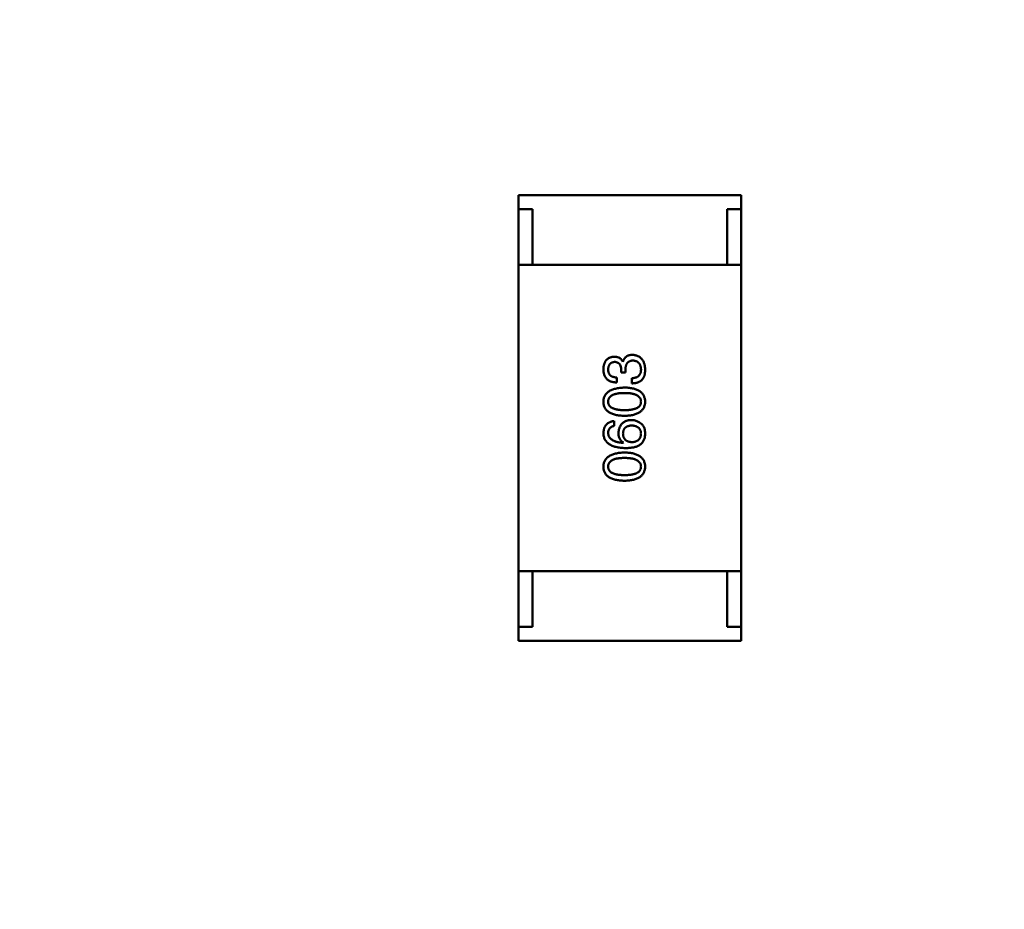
# Model space of a CAD drawing. Header units: millimetres. Extents: x 37 to 395, y 164 to 266.
# Tile 13 of 47: x 336.16 to 339.7, y 207.12 to 210.32. Entities that reach past the tile are written whole.
import ezdxf

# ---------------------------------------------------------------- set-up
doc = ezdxf.new("R2010")
doc.units = ezdxf.units.MM
doc.header["$LTSCALE"] = 0.75
doc.layers.add('Visible', color=7, linetype='Continuous', lineweight=50)
doc.layers.add('尺寸标注', color=3, linetype='Continuous', lineweight=25)
doc.styles.get("Standard").update_dxf_attribs({"font": 'arial.ttf'})
doc.dimstyles.new('Dim-ISO-25', dxfattribs={"dimtxt": 3.5, "dimasz": 3.5, "dimexe": 2.1, "dimexo": 2.1, "dimgap": 1.4, "dimtad": 1, "dimzin": 12, "dimdsep": 46, "dimtxsty": 'Standard', "dimcen": 0, "dimazin": 3, "dimtp": 0.1, "dimtm": 0.1, "dimtfac": 0.714286, "dimtmove": 0, "dimatfit": 3, "dimfxl": 1, "dimtzin": 12, "dimarcsym": 0})

# ---------------------------------------------------------------- blocks, each defined once
blk = doc.blocks.new('*D20')
at = {"layer": 'Defpoints', "color": 0, "transparency": 16777216}
for p in [(318.6376, 220.4329), (358.784, 187.735), (392.6929, 187.735)]:
    blk.add_point(p, dxfattribs=at)
at = {"layer": '尺寸标注', "color": 0, "lineweight": -2, "transparency": 16777216}
for p, q in [((320.7376, 220.4329), (394.7929, 220.4329)), ((392.6929, 216.9329), (392.6929, 191.235)), ((360.884, 187.735), (394.7929, 187.735))]:
    blk.add_line(p, q, dxfattribs=at)
at = {"layer": '尺寸标注', "color": 0, "transparency": 16777216}
for points in [[(392.1096, 216.9329), (393.2763, 216.9329), (392.6929, 220.4329)], [(392.1096, 191.235), (393.2763, 191.235), (392.6929, 187.735)]]:
    blk.add_solid(points, dxfattribs=at)
at = {"layer": '尺寸标注', "color": 0, "transparency": 16777216, "insert": (390.0156, 204.0839), "char_height": 2.5, "attachment_point": 5, "rotation": 90}
blk.add_mtext('32.7', dxfattribs=at)

msp = doc.modelspace()

# ---------------------------------------------------------------- linework, layer by layer
at = {"layer": 'Visible'}
for p, q in [((337.9559, 209.6892), (338.7559, 209.6892)), ((337.9559, 209.6392), (337.9559, 209.6892)), ((338.7559, 209.6392), (338.7559, 209.6892)), ((338.0059, 209.6392), (337.9559, 209.6392)), ((337.9559, 209.4392), (337.9559, 209.6392)), ((338.0059, 209.4392), (338.0059, 209.6392)), ((338.7059, 209.6392), (338.7059, 209.4392)), ((338.7559, 209.6392), (338.7059, 209.6392)), ((338.7559, 209.4392), (338.7559, 209.6392)), ((338.7559, 209.4392), (337.9559, 209.4392)), ((337.9559, 208.3392), (337.9559, 209.4392)), ((338.0059, 209.4392), (338.7059, 209.4392)), ((338.7559, 209.4392), (338.7559, 208.3392)), ((338.3312, 209.091), (338.3304, 209.091)), ((338.3247, 209.0623), (338.3247, 209.0525)), ((338.3247, 209.0525), (338.3403, 209.0525)), ((338.3403, 209.0525), (338.3403, 209.0615)), ((338.3091, 209.0164), (338.3091, 209.0344)), ((338.3632, 209.032), (338.3632, 209.0131)), ((338.3001, 208.8603), (338.3001, 208.8783)), ((338.3329, 208.8005), (338.3321, 208.7996)), ((338.7559, 208.3392), (337.9559, 208.3392)), ((337.9559, 208.3392), (337.9559, 208.1392)), ((338.0059, 208.3392), (338.7059, 208.3392)), ((338.0059, 208.3392), (338.0059, 208.1392)), ((338.7059, 208.1392), (338.7059, 208.3392)), ((338.7559, 208.3392), (338.7559, 208.1392)), ((337.9559, 208.1392), (337.9559, 208.0892)), ((338.0059, 208.1392), (337.9559, 208.1392)), ((338.7559, 208.1392), (338.7059, 208.1392)), ((338.7559, 208.1392), (338.7559, 208.0892)), ((337.9559, 208.0892), (338.7559, 208.0892))]:
    msp.add_line(p, q, dxfattribs=at)
msp.add_arc((338.3622, 208.8297), 0.0519, 45.691, 90.7052, dxfattribs=at)
for points, knots in [([(338.3648, 209.1156), (338.3638, 209.1156), (338.3617, 209.1155), (338.3586, 209.1152), (338.3557, 209.1148), (338.3529, 209.1141), (338.3503, 209.1132), (338.3478, 209.1122), (338.3455, 209.1109), (338.3433, 209.1095), (338.3413, 209.1078), (338.3394, 209.106), (338.3377, 209.104), (338.336, 209.1017), (338.3346, 209.0993), (338.3333, 209.0967), (338.3322, 209.0939), (338.3316, 209.092), (338.3312, 209.091)], [0, 0, 0, 0, 0.071215, 0.138707, 0.20396, 0.266995, 0.327734, 0.387609, 0.445602, 0.503345, 0.561136, 0.618597, 0.677672, 0.738255, 0.799989, 0.863961, 0.930555, 1, 1, 1, 1]), ([(338.4107, 209.0623), (338.4106, 209.0644), (338.4105, 209.0684), (338.4098, 209.0742), (338.4087, 209.0796), (338.4073, 209.0846), (338.4057, 209.0893), (338.4036, 209.0936), (338.4012, 209.0975), (338.3985, 209.1011), (338.3955, 209.1042), (338.3921, 209.107), (338.3884, 209.1094), (338.3843, 209.1114), (338.3799, 209.1131), (338.3752, 209.1143), (338.3701, 209.1152), (338.3666, 209.1154), (338.3648, 209.1156)], [0, 0, 0, 0, 0.078078, 0.151942, 0.221594, 0.28726, 0.350176, 0.409768, 0.467648, 0.523784, 0.578904, 0.634014, 0.689819, 0.746826, 0.805875, 0.867063, 0.931764, 1, 1, 1, 1]), ([(338.2993, 209.109), (338.2978, 209.1089), (338.2949, 209.1086), (338.2906, 209.1078), (338.2867, 209.1068), (338.283, 209.1054), (338.2796, 209.1036), (338.2765, 209.1016), (338.2737, 209.0992), (338.2711, 209.0965), (338.2688, 209.0936), (338.2669, 209.0902), (338.2651, 209.0866), (338.2637, 209.0827), (338.2625, 209.0784), (338.2617, 209.0739), (338.261, 209.069), (338.2608, 209.0657), (338.2607, 209.0639)], [0, 0, 0, 0, 0.067521, 0.132139, 0.193339, 0.252064, 0.309083, 0.364848, 0.420021, 0.475612, 0.532002, 0.589602, 0.649896, 0.712634, 0.778603, 0.848416, 0.922155, 1, 1, 1, 1]), ([(338.278, 209.0631), (338.278, 209.0642), (338.2781, 209.0662), (338.2785, 209.0691), (338.279, 209.0718), (338.2796, 209.0743), (338.2805, 209.0767), (338.2815, 209.0788), (338.2827, 209.0808), (338.2841, 209.0826), (338.2856, 209.0842), (338.2873, 209.0856), (338.2891, 209.0869), (338.2912, 209.0879), (338.2934, 209.0888), (338.2957, 209.0894), (338.2983, 209.0899), (338.3, 209.0901), (338.3009, 209.0902)], [0, 0, 0, 0, 0.078051, 0.151197, 0.220412, 0.286742, 0.34933, 0.409464, 0.467368, 0.52298, 0.578639, 0.633998, 0.690142, 0.746855, 0.805868, 0.867776, 0.932345, 1, 1, 1, 1]), ([(338.3304, 209.091), (338.3297, 209.0924), (338.3283, 209.0952), (338.3255, 209.0989), (338.3223, 209.1021), (338.3186, 209.1047), (338.3144, 209.1066), (338.3098, 209.108), (338.3047, 209.1089), (338.3011, 209.109), (338.2993, 209.109)], [0, 0, 0, 0, 0.125227, 0.244792, 0.361427, 0.478215, 0.59667, 0.722058, 0.856314, 1, 1, 1, 1]), ([(338.3009, 209.0902), (338.3027, 209.0901), (338.3046, 209.0899), (338.3094, 209.0889), (338.3113, 209.0881), (338.3141, 209.0866), (338.3163, 209.0852), (338.3202, 209.0806), (338.3214, 209.0782), (338.3243, 209.071), (338.3246, 209.0648), (338.3247, 209.0623)], [0.000001, 0.000001, 0.000001, 0.000001, 0.000529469, 0.000529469, 0.001127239, 0.001127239, 0.001835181, 0.001835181, 0.002488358, 0.002488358, 0.00458577, 0.00458577, 0.00458577, 0.00458577]), ([(338.3403, 209.0615), (338.3403, 209.0628), (338.3403, 209.0655), (338.3406, 209.0693), (338.3411, 209.0728), (338.3419, 209.0761), (338.3428, 209.0792), (338.344, 209.082), (338.3454, 209.0844), (338.347, 209.0867), (338.3488, 209.0887), (338.3508, 209.0904), (338.353, 209.0919), (338.3555, 209.0931), (338.3581, 209.094), (338.361, 209.0946), (338.3641, 209.095), (338.3662, 209.0951), (338.3673, 209.0951)], [0, 0, 0, 0, 0.082495, 0.159728, 0.232496, 0.300725, 0.365163, 0.425859, 0.483728, 0.538892, 0.592921, 0.646195, 0.699968, 0.754746, 0.811387, 0.870806, 0.933482, 1, 1, 1, 1]), ([(338.3673, 209.0951), (338.3684, 209.095), (338.3705, 209.0948), (338.3736, 209.0943), (338.3765, 209.0935), (338.3792, 209.0925), (338.3817, 209.0913), (338.3841, 209.0899), (338.3861, 209.0882), (338.3881, 209.0863), (338.3898, 209.0842), (338.3912, 209.0818), (338.3926, 209.0792), (338.3936, 209.0764), (338.3945, 209.0734), (338.3952, 209.0702), (338.3957, 209.0667), (338.3959, 209.0643), (338.396, 209.0631)], [0, 0, 0, 0, 0.068514, 0.133941, 0.195994, 0.255362, 0.312994, 0.369441, 0.424687, 0.480522, 0.537148, 0.594801, 0.654411, 0.716817, 0.781981, 0.850498, 0.923306, 1, 1, 1, 1]), ([(338.2607, 209.0639), (338.2608, 209.0621), (338.2609, 209.0584), (338.2616, 209.0531), (338.2626, 209.0481), (338.264, 209.0435), (338.2657, 209.0392), (338.2678, 209.0353), (338.2703, 209.0318), (338.2732, 209.0286), (338.2764, 209.0258), (338.28, 209.0234), (338.284, 209.0213), (338.2883, 209.0196), (338.293, 209.0182), (338.298, 209.0172), (338.3035, 209.0166), (338.3072, 209.0165), (338.3091, 209.0164)], [0, 0, 0, 0, 0.073232, 0.142595, 0.207997, 0.270074, 0.329156, 0.386529, 0.441846, 0.496976, 0.551877, 0.607941, 0.665637, 0.725446, 0.788542, 0.855101, 0.925196, 1, 1, 1, 1]), ([(338.3091, 209.0344), (338.3078, 209.0345), (338.3054, 209.0346), (338.3019, 209.035), (338.2986, 209.0356), (338.2955, 209.0365), (338.2927, 209.0375), (338.2901, 209.0388), (338.2878, 209.0403), (338.2857, 209.042), (338.2839, 209.0439), (338.2823, 209.046), (338.2809, 209.0483), (338.2798, 209.0509), (338.279, 209.0537), (338.2784, 209.0566), (338.278, 209.0598), (338.278, 209.062), (338.278, 209.0631)], [0, 0, 0, 0, 0.078134, 0.15164, 0.221358, 0.286689, 0.348614, 0.407697, 0.464247, 0.520153, 0.574432, 0.629291, 0.684538, 0.742032, 0.801329, 0.863637, 0.930123, 1, 1, 1, 1]), ([(338.396, 209.0631), (338.396, 209.0619), (338.3959, 209.0595), (338.3955, 209.0561), (338.3949, 209.0528), (338.394, 209.0498), (338.3929, 209.047), (338.3914, 209.0445), (338.3897, 209.0422), (338.3878, 209.0401), (338.3856, 209.0383), (338.3832, 209.0367), (338.3805, 209.0353), (338.3775, 209.0342), (338.3743, 209.0332), (338.3708, 209.0326), (338.3671, 209.0321), (338.3645, 209.032), (338.3632, 209.032)], [0, 0, 0, 0, 0.071272, 0.13882, 0.201858, 0.262757, 0.320043, 0.376709, 0.431462, 0.486034, 0.541209, 0.597703, 0.65589, 0.717768, 0.782056, 0.850407, 0.92277, 1, 1, 1, 1]), ([(338.4058, 209.0352), (338.4062, 209.0361), (338.407, 209.0379), (338.408, 209.0407), (338.4089, 209.0437), (338.4095, 209.047), (338.4101, 209.0505), (338.4105, 209.0542), (338.4107, 209.0582), (338.4107, 209.0609), (338.4107, 209.0623)], [0, 0, 0, 0, 0.101955, 0.208983, 0.322698, 0.44339, 0.570851, 0.70629, 0.84885, 1, 1, 1, 1]), ([(338.3632, 209.0131), (338.3645, 209.0132), (338.3672, 209.0133), (338.371, 209.0136), (338.3746, 209.0141), (338.3781, 209.0148), (338.3814, 209.0156), (338.3845, 209.0166), (338.3875, 209.0177), (338.3902, 209.019), (338.3928, 209.0205), (338.3952, 209.0221), (338.3975, 209.0239), (338.3995, 209.0258), (338.4014, 209.0279), (338.403, 209.0302), (338.4046, 209.0326), (338.4054, 209.0344), (338.4058, 209.0352)], [0, 0, 0, 0, 0.078937, 0.154495, 0.226898, 0.296844, 0.363348, 0.427781, 0.48946, 0.549586, 0.607902, 0.664733, 0.720805, 0.776157, 0.831175, 0.886736, 0.943094, 1, 1, 1, 1]), ([(338.337, 208.9982), (338.334, 208.998), (338.3281, 208.9978), (338.3196, 208.9969), (338.3117, 208.9957), (338.3044, 208.9942), (338.2976, 208.9923), (338.2914, 208.99), (338.2857, 208.9874), (338.2806, 208.9844), (338.2761, 208.981), (338.2722, 208.9773), (338.2688, 208.9732), (338.266, 208.9687), (338.2638, 208.9639), (338.2622, 208.9587), (338.2611, 208.9532), (338.2609, 208.9493), (338.2607, 208.9474)], [0, 0, 0, 0, 0.088475, 0.171606, 0.249595, 0.322626, 0.391327, 0.455765, 0.516374, 0.573675, 0.628522, 0.681161, 0.732559, 0.783563, 0.83504, 0.887639, 0.942585, 1, 1, 1, 1]), ([(338.278, 208.9474), (338.278, 208.9486), (338.2781, 208.9511), (338.2788, 208.9546), (338.2799, 208.958), (338.2816, 208.9611), (338.2837, 208.9639), (338.2862, 208.9665), (338.2893, 208.9687), (338.2928, 208.9709), (338.2967, 208.9727), (338.3011, 208.9742), (338.306, 208.9756), (338.3113, 208.9766), (338.317, 208.9775), (338.3233, 208.9781), (338.33, 208.9784), (338.3346, 208.9785), (338.337, 208.9785)], [0, 0, 0, 0, 0.050604, 0.098688, 0.145699, 0.191791, 0.238625, 0.286717, 0.337546, 0.391814, 0.449755, 0.512106, 0.579685, 0.652048, 0.730262, 0.814146, 0.904281, 1, 1, 1, 1]), ([(338.4107, 208.9474), (338.4107, 208.9493), (338.4105, 208.9532), (338.4095, 208.9589), (338.408, 208.9641), (338.4059, 208.969), (338.4033, 208.9735), (338.4001, 208.9777), (338.3963, 208.9814), (338.3919, 208.9848), (338.387, 208.9878), (338.3815, 208.9904), (338.3754, 208.9926), (338.3688, 208.9945), (338.3617, 208.996), (338.3539, 208.9971), (338.3456, 208.9979), (338.3399, 208.9981), (338.337, 208.9982)], [0, 0, 0, 0, 0.059134, 0.115603, 0.169236, 0.221572, 0.273254, 0.32474, 0.377319, 0.431815, 0.488555, 0.548609, 0.612242, 0.680182, 0.75251, 0.829782, 0.91231, 1, 1, 1, 1]), ([(338.337, 208.9785), (338.3393, 208.9785), (338.3439, 208.9784), (338.3505, 208.9781), (338.3566, 208.9775), (338.3624, 208.9766), (338.3676, 208.9756), (338.3725, 208.9742), (338.3768, 208.9727), (338.3808, 208.9708), (338.3843, 208.9688), (338.3873, 208.9664), (338.3899, 208.9639), (338.392, 208.961), (338.3937, 208.958), (338.395, 208.9547), (338.3958, 208.9511), (338.3959, 208.9486), (338.396, 208.9474)], [0, 0, 0, 0, 0.094834, 0.184067, 0.267029, 0.344713, 0.417334, 0.484367, 0.546941, 0.604717, 0.65953, 0.710539, 0.759381, 0.806382, 0.853027, 0.900623, 0.949121, 1, 1, 1, 1]), ([(338.2607, 208.9474), (338.2608, 208.9454), (338.261, 208.9415), (338.262, 208.9359), (338.2636, 208.9306), (338.2657, 208.9257), (338.2685, 208.9212), (338.2718, 208.9171), (338.2757, 208.9133), (338.2802, 208.9099), (338.2853, 208.9069), (338.291, 208.9043), (338.2972, 208.9021), (338.3041, 208.9002), (338.3115, 208.8987), (338.3195, 208.8976), (338.328, 208.8968), (338.3339, 208.8966), (338.337, 208.8965)], [0, 0, 0, 0, 0.057911, 0.113262, 0.165956, 0.217443, 0.268511, 0.319665, 0.372, 0.426129, 0.483365, 0.543779, 0.607756, 0.676562, 0.749704, 0.827713, 0.911177, 1, 1, 1, 1]), ([(338.337, 208.917), (338.3346, 208.9171), (338.33, 208.9171), (338.3233, 208.9175), (338.317, 208.918), (338.3113, 208.9188), (338.306, 208.92), (338.3011, 208.9212), (338.2967, 208.9227), (338.2928, 208.9245), (338.2893, 208.9265), (338.2862, 208.9288), (338.2837, 208.9313), (338.2816, 208.934), (338.2799, 208.937), (338.2788, 208.9403), (338.2781, 208.9437), (338.278, 208.9461), (338.278, 208.9474)], [0, 0, 0, 0, 0.096452, 0.187278, 0.271765, 0.350519, 0.423437, 0.491321, 0.554011, 0.612224, 0.666281, 0.717003, 0.764884, 0.811423, 0.856783, 0.902993, 0.950236, 1, 1, 1, 1]), ([(338.337, 208.8965), (338.3399, 208.8966), (338.3456, 208.8968), (338.3539, 208.8976), (338.3617, 208.8987), (338.3688, 208.9002), (338.3754, 208.9021), (338.3815, 208.9043), (338.387, 208.9069), (338.3919, 208.91), (338.3963, 208.9133), (338.4001, 208.9171), (338.4033, 208.9212), (338.4059, 208.9257), (338.408, 208.9306), (338.4095, 208.9359), (338.4105, 208.9415), (338.4107, 208.9454), (338.4107, 208.9474)], [0, 0, 0, 0, 0.087693, 0.170223, 0.247496, 0.319826, 0.387768, 0.451403, 0.511459, 0.568358, 0.622671, 0.675251, 0.726739, 0.778422, 0.830759, 0.884394, 0.940865, 1, 1, 1, 1]), ([(338.396, 208.9474), (338.3959, 208.9461), (338.3958, 208.9437), (338.3952, 208.9403), (338.394, 208.937), (338.3923, 208.934), (338.3903, 208.9313), (338.3877, 208.9288), (338.3847, 208.9265), (338.3812, 208.9245), (338.3772, 208.9227), (338.3728, 208.9212), (338.368, 208.9199), (338.3627, 208.9188), (338.3569, 208.918), (338.3507, 208.9175), (338.344, 208.9171), (338.3394, 208.9171), (338.337, 208.917)], [0, 0, 0, 0, 0.049766, 0.097012, 0.143225, 0.188786, 0.235079, 0.282962, 0.333687, 0.387747, 0.445963, 0.508657, 0.576545, 0.649868, 0.72822, 0.812712, 0.903543, 1, 1, 1, 1]), ([(338.3001, 208.8783), (338.2986, 208.8781), (338.2957, 208.8778), (338.2915, 208.8768), (338.2875, 208.8756), (338.2838, 208.8741), (338.2804, 208.8724), (338.2772, 208.8703), (338.2744, 208.8681), (338.2717, 208.8655), (338.2694, 208.8626), (338.2674, 208.8595), (338.2656, 208.856), (338.264, 208.8523), (338.2628, 208.8483), (338.2618, 208.8441), (338.2611, 208.8396), (338.2609, 208.8365), (338.2607, 208.8349)], [0, 0, 0, 0, 0.06947, 0.136096, 0.199592, 0.260665, 0.319672, 0.377156, 0.433415, 0.489984, 0.546535, 0.604276, 0.663499, 0.725182, 0.788953, 0.855683, 0.926216, 1, 1, 1, 1]), ([(338.3616, 208.8816), (338.3598, 208.8815), (338.3564, 208.8813), (338.3514, 208.8806), (338.3467, 208.8795), (338.3424, 208.8782), (338.3383, 208.8764), (338.3346, 208.8743), (338.3312, 208.8719), (338.3281, 208.8691), (338.3253, 208.866), (338.3228, 208.8626), (338.3207, 208.8588), (338.3189, 208.8547), (338.3174, 208.8502), (338.3162, 208.8454), (338.3153, 208.8403), (338.315, 208.8367), (338.3148, 208.8349)], [0, 0, 0, 0, 0.071527, 0.139094, 0.20346, 0.264939, 0.323904, 0.381383, 0.437591, 0.493343, 0.549401, 0.606085, 0.664838, 0.725424, 0.788712, 0.855452, 0.925772, 1, 1, 1, 1]), ([(338.4107, 208.83), (338.4108, 208.8321), (338.4108, 208.8361), (338.4104, 208.842), (338.4095, 208.8474), (338.4082, 208.8522), (338.4064, 208.8566), (338.4042, 208.8605), (338.4016, 208.864), (338.3995, 208.8659), (338.3984, 208.8669)], [0, 0, 0, 0, 0.156782, 0.301945, 0.436395, 0.561474, 0.678489, 0.78853, 0.894967, 1, 1, 1, 1]), ([(338.2607, 208.8349), (338.2609, 208.8328), (338.2611, 208.8286), (338.2622, 208.8226), (338.2639, 208.817), (338.2662, 208.8118), (338.2691, 208.807), (338.2726, 208.8026), (338.2767, 208.7986), (338.2815, 208.795), (338.2868, 208.7918), (338.2926, 208.789), (338.2991, 208.7866), (338.3062, 208.7847), (338.3139, 208.7831), (338.3221, 208.7819), (338.331, 208.7811), (338.3371, 208.7809), (338.3403, 208.7808)], [0, 0, 0, 0, 0.058957, 0.115262, 0.16907, 0.221312, 0.273147, 0.324961, 0.377649, 0.432026, 0.488925, 0.549039, 0.612912, 0.680653, 0.753056, 0.830314, 0.912483, 1, 1, 1, 1]), ([(338.278, 208.8349), (338.278, 208.8366), (338.2781, 208.8398), (338.2792, 208.8444), (338.2809, 208.8485), (338.2834, 208.852), (338.2866, 208.855), (338.2905, 208.8573), (338.295, 208.8592), (338.2983, 208.8599), (338.3001, 208.8603)], [0, 0, 0, 0, 0.136586, 0.261496, 0.378089, 0.490612, 0.605522, 0.725767, 0.8561, 1, 1, 1, 1]), ([(338.3321, 208.7996), (338.3299, 208.7998), (338.3258, 208.8001), (338.3199, 208.8009), (338.3143, 208.8018), (338.3091, 208.803), (338.3043, 208.8044), (338.2999, 208.806), (338.2959, 208.8079), (338.2923, 208.81), (338.2891, 208.8123), (338.2863, 208.8149), (338.2839, 208.8176), (338.2819, 208.8207), (338.2803, 208.8239), (338.2791, 208.8274), (338.2782, 208.831), (338.2781, 208.8336), (338.278, 208.8349)], [0, 0, 0, 0, 0.089218, 0.173709, 0.252753, 0.326963, 0.397099, 0.462534, 0.524018, 0.582178, 0.637235, 0.689955, 0.741228, 0.791618, 0.841661, 0.892925, 0.945259, 1, 1, 1, 1]), ([(338.3148, 208.8349), (338.3149, 208.8329), (338.315, 208.8291), (338.3158, 208.8236), (338.3173, 208.8186), (338.3192, 208.814), (338.3218, 208.8098), (338.3249, 208.8062), (338.3286, 208.803), (338.3314, 208.8013), (338.3329, 208.8005)], [0, 0, 0, 0, 0.144617, 0.279572, 0.40596, 0.526097, 0.64389, 0.760003, 0.877724, 1, 1, 1, 1]), ([(338.3312, 208.8324), (338.3313, 208.8336), (338.3314, 208.8357), (338.3319, 208.8389), (338.3325, 208.8419), (338.3334, 208.8447), (338.3346, 208.8473), (338.3359, 208.8497), (338.3376, 208.8518), (338.3394, 208.8538), (338.3415, 208.8555), (338.3438, 208.8571), (338.3463, 208.8584), (338.3491, 208.8595), (338.3521, 208.8604), (338.3553, 208.8612), (338.3588, 208.8617), (338.3612, 208.8618), (338.3624, 208.8619)], [0, 0, 0, 0, 0.069884, 0.136529, 0.199638, 0.259844, 0.317774, 0.374356, 0.430026, 0.485148, 0.5409, 0.597889, 0.657472, 0.718614, 0.783613, 0.85129, 0.923712, 1, 1, 1, 1]), ([(338.3632, 208.8021), (338.3619, 208.8022), (338.3595, 208.8024), (338.3559, 208.8029), (338.3526, 208.8036), (338.3495, 208.8046), (338.3467, 208.8057), (338.3441, 208.8071), (338.3417, 208.8086), (338.3396, 208.8105), (338.3377, 208.8125), (338.3361, 208.8147), (338.3346, 208.8171), (338.3335, 208.8198), (338.3325, 208.8227), (338.3319, 208.8257), (338.3314, 208.829), (338.3313, 208.8313), (338.3312, 208.8324)], [0, 0, 0, 0, 0.076072, 0.148369, 0.216753, 0.281358, 0.342792, 0.401604, 0.458929, 0.514444, 0.569818, 0.625343, 0.681554, 0.739608, 0.800134, 0.863477, 0.929547, 1, 1, 1, 1]), ([(338.3624, 208.8619), (338.3637, 208.8619), (338.3662, 208.8617), (338.3699, 208.8612), (338.3733, 208.8605), (338.3764, 208.8596), (338.3794, 208.8585), (338.3821, 208.8572), (338.3846, 208.8557), (338.3868, 208.854), (338.3888, 208.8521), (338.3906, 208.85), (338.3921, 208.8477), (338.3933, 208.8452), (338.3944, 208.8425), (338.3952, 208.8396), (338.3957, 208.8365), (338.3959, 208.8343), (338.396, 208.8332)], [0, 0, 0, 0, 0.078863, 0.153308, 0.223539, 0.289857, 0.35341, 0.413572, 0.471721, 0.528235, 0.584279, 0.638781, 0.69466, 0.751251, 0.809198, 0.869697, 0.933318, 1, 1, 1, 1]), ([(338.396, 208.8332), (338.3959, 208.832), (338.3958, 208.8297), (338.3953, 208.8264), (338.3947, 208.8232), (338.3937, 208.8203), (338.3925, 208.8175), (338.391, 208.815), (338.3894, 208.8127), (338.3874, 208.8107), (338.3852, 208.8088), (338.3828, 208.8072), (338.3801, 208.8058), (338.3772, 208.8046), (338.374, 208.8037), (338.3707, 208.8029), (338.367, 208.8023), (338.3645, 208.8022), (338.3632, 208.8021)], [0, 0, 0, 0, 0.070403, 0.137196, 0.200053, 0.260887, 0.31876, 0.37535, 0.430743, 0.485927, 0.541678, 0.598832, 0.657726, 0.719441, 0.783504, 0.851852, 0.923533, 1, 1, 1, 1]), ([(338.3911, 208.7914), (338.3926, 208.7926), (338.3956, 208.7948), (338.3994, 208.7987), (338.4028, 208.8029), (338.4055, 208.8076), (338.4077, 208.8126), (338.4093, 208.8181), (338.4104, 208.8239), (338.4106, 208.8279), (338.4107, 208.83)], [0, 0, 0, 0, 0.125033, 0.246266, 0.36603, 0.485265, 0.606781, 0.732144, 0.862551, 1, 1, 1, 1]), ([(338.337, 208.765), (338.334, 208.7649), (338.3281, 208.7646), (338.3196, 208.7638), (338.3117, 208.7626), (338.3044, 208.761), (338.2976, 208.7591), (338.2914, 208.7569), (338.2857, 208.7542), (338.2806, 208.7512), (338.2761, 208.7479), (338.2722, 208.7441), (338.2688, 208.74), (338.266, 208.7356), (338.2638, 208.7307), (338.2622, 208.7255), (338.2611, 208.72), (338.2609, 208.7162), (338.2607, 208.7142)], [0, 0, 0, 0, 0.088475, 0.171606, 0.249595, 0.322626, 0.391327, 0.455765, 0.516374, 0.573675, 0.628522, 0.681161, 0.732559, 0.783563, 0.83504, 0.887639, 0.942585, 1, 1, 1, 1]), ([(338.4107, 208.7142), (338.4107, 208.7162), (338.4105, 208.7201), (338.4095, 208.7257), (338.408, 208.731), (338.4059, 208.7359), (338.4033, 208.7404), (338.4001, 208.7445), (338.3963, 208.7483), (338.3919, 208.7517), (338.387, 208.7546), (338.3815, 208.7572), (338.3754, 208.7595), (338.3688, 208.7613), (338.3617, 208.7629), (338.3539, 208.764), (338.3456, 208.7647), (338.3399, 208.7649), (338.337, 208.765)], [0, 0, 0, 0, 0.059134, 0.115603, 0.169236, 0.221572, 0.273254, 0.32474, 0.377319, 0.431815, 0.488555, 0.548609, 0.612242, 0.680182, 0.75251, 0.829782, 0.91231, 1, 1, 1, 1]), ([(338.3403, 208.7808), (338.3429, 208.7808), (338.3481, 208.7809), (338.3556, 208.7814), (338.3626, 208.7822), (338.3692, 208.7834), (338.3754, 208.7848), (338.3811, 208.7867), (338.3863, 208.7888), (338.3895, 208.7906), (338.3911, 208.7914)], [0, 0, 0, 0, 0.151498, 0.29521, 0.430242, 0.557137, 0.677306, 0.790845, 0.898111, 1, 1, 1, 1]), ([(338.278, 208.7142), (338.278, 208.7155), (338.2781, 208.7179), (338.2788, 208.7215), (338.2799, 208.7248), (338.2816, 208.7279), (338.2837, 208.7307), (338.2862, 208.7333), (338.2893, 208.7356), (338.2928, 208.7377), (338.2967, 208.7395), (338.3011, 208.7411), (338.306, 208.7424), (338.3113, 208.7435), (338.317, 208.7443), (338.3233, 208.7449), (338.33, 208.7453), (338.3346, 208.7453), (338.337, 208.7454)], [0, 0, 0, 0, 0.050604, 0.098688, 0.145699, 0.191791, 0.238625, 0.286717, 0.337546, 0.391814, 0.449755, 0.512106, 0.579685, 0.652048, 0.730262, 0.814146, 0.904281, 1, 1, 1, 1]), ([(338.337, 208.7454), (338.3393, 208.7453), (338.3439, 208.7453), (338.3505, 208.7449), (338.3566, 208.7443), (338.3624, 208.7435), (338.3676, 208.7424), (338.3725, 208.7411), (338.3768, 208.7395), (338.3808, 208.7377), (338.3843, 208.7356), (338.3873, 208.7333), (338.3899, 208.7307), (338.392, 208.7279), (338.3937, 208.7248), (338.395, 208.7215), (338.3958, 208.7179), (338.3959, 208.7155), (338.396, 208.7142)], [0, 0, 0, 0, 0.094834, 0.184067, 0.267029, 0.344713, 0.417334, 0.484367, 0.546941, 0.604717, 0.65953, 0.710539, 0.759381, 0.806382, 0.853027, 0.900623, 0.949121, 1, 1, 1, 1]), ([(338.2607, 208.7142), (338.2608, 208.7122), (338.261, 208.7083), (338.262, 208.7027), (338.2636, 208.6975), (338.2657, 208.6926), (338.2685, 208.688), (338.2718, 208.6839), (338.2757, 208.6801), (338.2802, 208.6768), (338.2853, 208.6738), (338.291, 208.6712), (338.2972, 208.6689), (338.3041, 208.6671), (338.3115, 208.6656), (338.3195, 208.6645), (338.328, 208.6637), (338.3339, 208.6635), (338.337, 208.6634)], [0, 0, 0, 0, 0.057911, 0.113262, 0.165956, 0.217443, 0.268511, 0.319665, 0.372, 0.426129, 0.483365, 0.543779, 0.607756, 0.676562, 0.749704, 0.827713, 0.911177, 1, 1, 1, 1]), ([(338.337, 208.6839), (338.3346, 208.6839), (338.33, 208.6839), (338.3233, 208.6843), (338.317, 208.6849), (338.3113, 208.6857), (338.306, 208.6868), (338.3011, 208.688), (338.2967, 208.6896), (338.2928, 208.6914), (338.2893, 208.6934), (338.2862, 208.6956), (338.2837, 208.6981), (338.2816, 208.7009), (338.2799, 208.7039), (338.2788, 208.7071), (338.2781, 208.7106), (338.278, 208.713), (338.278, 208.7142)], [0, 0, 0, 0, 0.096452, 0.187278, 0.271765, 0.350519, 0.423437, 0.491321, 0.554011, 0.612224, 0.666281, 0.717003, 0.764884, 0.811423, 0.856783, 0.902993, 0.950236, 1, 1, 1, 1]), ([(338.337, 208.6634), (338.3399, 208.6635), (338.3456, 208.6637), (338.3539, 208.6645), (338.3617, 208.6656), (338.3688, 208.6671), (338.3754, 208.6689), (338.3815, 208.6712), (338.387, 208.6738), (338.3919, 208.6768), (338.3963, 208.6801), (338.4001, 208.6839), (338.4033, 208.688), (338.4059, 208.6926), (338.408, 208.6975), (338.4095, 208.7027), (338.4105, 208.7083), (338.4107, 208.7122), (338.4107, 208.7142)], [0, 0, 0, 0, 0.087693, 0.170223, 0.247496, 0.319826, 0.387768, 0.451403, 0.511459, 0.568358, 0.622671, 0.675251, 0.726739, 0.778422, 0.830759, 0.884394, 0.940865, 1, 1, 1, 1]), ([(338.396, 208.7142), (338.3959, 208.713), (338.3958, 208.7106), (338.3952, 208.7071), (338.394, 208.7039), (338.3923, 208.7009), (338.3903, 208.6981), (338.3877, 208.6956), (338.3847, 208.6934), (338.3812, 208.6914), (338.3772, 208.6896), (338.3728, 208.688), (338.368, 208.6868), (338.3627, 208.6857), (338.3569, 208.6849), (338.3507, 208.6843), (338.344, 208.6839), (338.3394, 208.6839), (338.337, 208.6839)], [0, 0, 0, 0, 0.049766, 0.097012, 0.143225, 0.188786, 0.235079, 0.282962, 0.333687, 0.387747, 0.445963, 0.508657, 0.576545, 0.649868, 0.72822, 0.812712, 0.903543, 1, 1, 1, 1])]:
    msp.add_open_spline(points, degree=3, knots=knots, dxfattribs=at)

# ---------------------------------------------------------------- dimensions: what is measured, and where the dimension line sits
at = {"layer": '尺寸标注'}
dim = msp.add_linear_dim(base=(392.6929, 187.735), p1=(318.6376, 220.4329), p2=(358.784, 187.735), angle=90, dimstyle='Dim-ISO-25', override={"dimtxt": 2.5, "dimtoh": 1}, dxfattribs=at)
dim.commit()
dim.dimension.update_dxf_attribs({"geometry": '*D20', "text_midpoint": (390.0156, 204.0839)})

doc.saveas('drawing.dxf')
